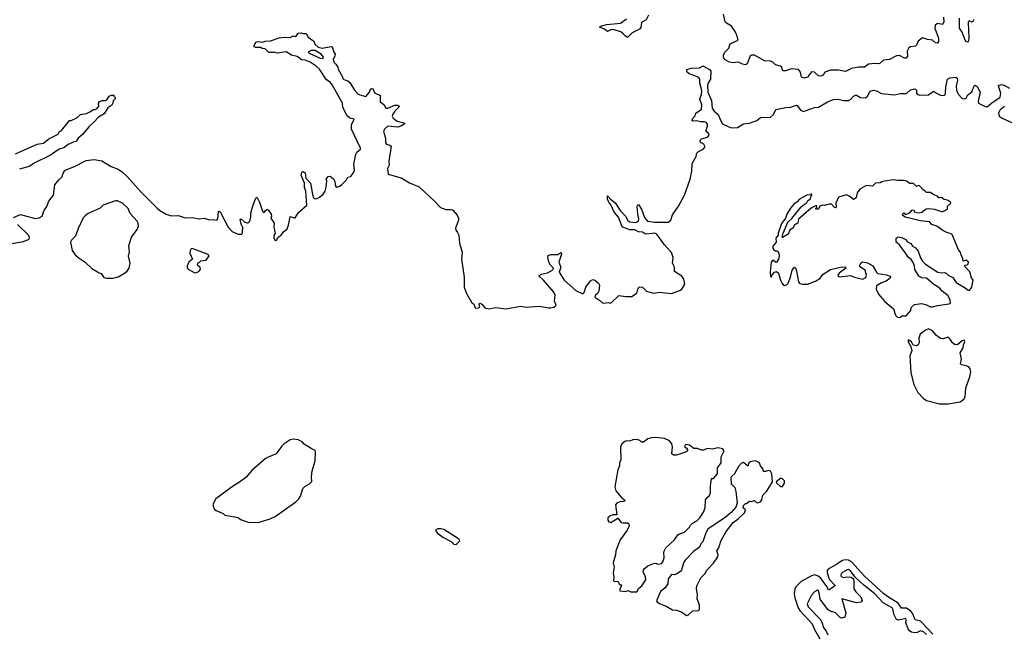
# Model space of a CAD drawing. Extents: x 2528690 to 2677062, y 911844 to 1023253.
# Tile 128 of 145: x 2645119 to 2654975, y 942799 to 948941. Entities that reach past the tile are written whole.
import ezdxf

# ---------------------------------------------------------------- set-up
doc = ezdxf.new("R2010")
doc.units = 0

msp = doc.modelspace()

# ---------------------------------------------------------------- linework, layer by layer
at = {"layer": '0CON10XD'}
for points in [[(2651412.1, 948985), (2651389.1, 948940.9), (2651345, 948912), (2651336.3, 948863.7), (2651325, 948845.4), (2651248.9, 948811.1), (2651205, 948766), (2651195, 948766), (2651178.3, 948778.3), (2651160.9, 948800.9), (2651135, 948819.5), (2651055, 948841.5), (2651035, 948840), (2651003.6, 948823.6), (2650965, 948851.4), (2650922.5, 948865), (2650932.5, 948875), (2650995, 948893.3), (2651132.5, 948905), (2651191.7, 948948.3)], [(2654365.4, 948965), (2654368.5, 948915), (2654357.2, 948892.8), (2654305, 948903.5), (2654282.5, 948885), (2654281.2, 948855), (2654317.8, 948755), (2654317.1, 948722.9), (2654305, 948706.2), (2654285, 948708.8), (2654256.5, 948736.5), (2654205, 948743.1), (2654155, 948760.4), (2654112.7, 948725), (2654096.1, 948685), (2654085.2, 948674.8), (2654035, 948669.8), (2654020.8, 948659.2), (2654004, 948625), (2654005.4, 948575), (2653992.3, 948557.7), (2653975, 948556.2), (2653925, 948581.6), (2653895, 948580), (2653825, 948543.3), (2653765, 948534.7), (2653733.5, 948506.5), (2653715, 948498.1), (2653675, 948502.5), (2653615, 948495.6), (2653574.3, 948465.7), (2653515, 948467.6), (2653445, 948454.2), (2653385, 948421.8), (2653315.8, 948435.8), (2653235, 948436.6), (2653189.5, 948420.5), (2653175, 948408.6), (2653161.4, 948385), (2653135, 948376.2), (2653115, 948380.8), (2653074, 948415), (2653045, 948419.5), (2653005, 948365.6), (2652975, 948355.7), (2652946, 948366), (2652936.7, 948415), (2652915, 948442.5), (2652845, 948448.9), (2652785, 948429.1), (2652765, 948430), (2652756.2, 948436.2), (2652746.7, 948465), (2652736, 948475), (2652685, 948488.5), (2652658.9, 948515), (2652635, 948527.3), (2652575, 948530), (2652475.3, 948585.3), (2652445, 948586.6), (2652432.1, 948577.9), (2652400, 948500), (2652385, 948490), (2652355, 948495.7), (2652315, 948517.5), (2652255, 948510), (2652225, 948516), (2652173, 948543), (2652163.8, 948565), (2652163.3, 948585), (2652177.5, 948615), (2652216.2, 948655), (2652232, 948698), (2652311.2, 948735), (2652295.4, 948795), (2652273, 948833), (2652245, 948875.8), (2652193.5, 948905), (2652179.6, 948919.6), (2652164, 948995)], [(2654665.9, 948944.1), (2654662.5, 948925), (2654655, 948917.5), (2654625, 948928.8), (2654613.8, 948916.2), (2654621.8, 948755), (2654613.6, 948716.4), (2654595, 948722.5), (2654585, 948735.8), (2654552.9, 948815), (2654526.9, 948855), (2654526.3, 948955)], [(2645055, 946960), (2645125, 946990), (2645275, 946950.8), (2645312.5, 946957.5), (2645343.3, 946975), (2645364, 947035), (2645388, 947065), (2645410, 947125), (2645456.2, 947185), (2645471.7, 947288.3), (2645510.3, 947339.7), (2645542, 947365), (2645557, 947413), (2645574.5, 947435.5), (2645668.6, 947471.4), (2645785, 947530.8), (2645865, 947540.8), (2645941.7, 947528.3), (2646035, 947471.2), (2646105, 947445.6), (2646146.2, 947416.2), (2646195, 947370), (2646335, 947213.8), (2646496.2, 947055), (2646522.4, 947032.4), (2646585, 946995.6), (2646635, 946978.5), (2646705, 946981.2), (2646775, 946958.5), (2646845, 946960.5), (2646915, 946946.7), (2646965, 946955.8), (2647015, 946939.4), (2647055, 946941.4), (2647085, 946933.8), (2647095, 946937.5), (2647100.5, 946949.5), (2647107.5, 947022.5), (2647115, 947026.2), (2647125, 947018.8), (2647205, 946864.4), (2647245, 946820.5), (2647305, 946794.3), (2647336.4, 946793.6), (2647350, 946805), (2647350, 946845), (2647356, 946856), (2647336.7, 946895), (2647325, 946940), (2647335, 946947.5), (2647373.9, 946913.9), (2647395, 946907.5), (2647405, 946907.5), (2647422.5, 946925), (2647433.6, 946966.4), (2647432, 947005), (2647448.8, 947065), (2647475, 947140), (2647485, 947160), (2647495, 947160), (2647520, 947115), (2647550, 947025), (2647565, 947010), (2647580, 947030), (2647595, 947040), (2647605, 947037.5), (2647637.5, 946995), (2647640, 946975), (2647633.6, 946953.6), (2647667.5, 946905), (2647662.5, 946865), (2647676.7, 946805), (2647662.5, 946775), (2647663.3, 946755), (2647675, 946730), (2647690, 946735), (2647707, 946763), (2647735, 946783.3), (2647755.7, 946814.3), (2647795, 946846.2), (2647811.1, 946885), (2647825, 946972.5), (2647865, 946956.9), (2647875, 946958.6), (2647909.2, 947010.8), (2647993.3, 947085), (2647981.6, 947225), (2647969.6, 947265), (2647969.3, 947305), (2647937.5, 947385), (2647943.6, 947413.6), (2647955, 947422.5), (2647975, 947406.7), (2647984.6, 947354.6), (2648029.1, 947305), (2648051.8, 947175), (2648063.5, 947155), (2648075, 947148.9), (2648095, 947150.9), (2648118.8, 947165), (2648155.2, 947194.8), (2648175, 947224.4), (2648187.6, 947265), (2648191.9, 947325), (2648187.8, 947345), (2648205, 947372.2), (2648225, 947374.3), (2648259.2, 947349.2), (2648272.6, 947322.6), (2648280, 947275), (2648295, 947264.4), (2648325, 947274.5), (2648345, 947290.6), (2648390.5, 947339.5), (2648404.4, 947365.6), (2648435, 947370), (2648464.2, 947415), (2648470, 947435), (2648464.4, 947495), (2648482, 947595), (2648493.6, 947616.4), (2648529.2, 947645), (2648530.8, 947655), (2648438.9, 947845), (2648439.8, 947890.2), (2648466.4, 947945), (2648425, 947956.9), (2648398.3, 947978.3), (2648382.5, 948002.5), (2648354.3, 948065), (2648349.5, 948105), (2648245, 948290), (2648225, 948314.4), (2648188.9, 948338.9), (2648121.2, 948445), (2648085, 948476), (2648025.2, 948515.2), (2647975, 948535.3), (2647940.8, 948540.8), (2647895, 948572.5), (2647840, 948585), (2647785, 948618), (2647695, 948607.5), (2647665, 948617.5), (2647655, 948612.5), (2647613.6, 948613.6), (2647575, 948650), (2647545, 948652.5), (2647531.7, 948661.7), (2647483.6, 948663.6), (2647463, 948673), (2647483.8, 948715), (2647505, 948723.3), (2647553.6, 948716.4), (2647575, 948726), (2647629.3, 948730.7), (2647715, 948760.8), (2647765, 948766), (2647825, 948763.3), (2647855, 948780), (2647875, 948772.5), (2647885, 948777.5), (2647905, 948806.2)], [(2647905, 948806.2), (2647935, 948810), (2647955, 948802.5), (2647985, 948803.3), (2648007.9, 948767.9), (2648063.3, 948725), (2648072.5, 948695), (2648106.4, 948666.4), (2648145, 948656.2), (2648235, 948673.8), (2648248, 948668), (2648263.3, 948615), (2648276.2, 948595), (2648273.3, 948575), (2648256.2, 948545), (2648265, 948517.5), (2648285, 948497.5), (2648303.3, 948465), (2648308, 948445), (2648347.5, 948377.5), (2648355, 948353.8), (2648365, 948342.5), (2648405, 948329.2), (2648425, 948312.5), (2648468.6, 948235), (2648505, 948199.2), (2648525, 948187.5), (2648585, 948173.3), (2648621.2, 948215), (2648630, 948245), (2648650, 948255), (2648675, 948206.7), (2648726.7, 948185), (2648728.3, 948118.3), (2648763.9, 948093.9), (2648785, 948056.7), (2648805, 948056), (2648875, 948086.4), (2648905.4, 948085.4), (2648917.1, 948077.1), (2648914.2, 948065), (2648873.7, 948026.3), (2648852.9, 947995), (2648847.5, 947975), (2648856.2, 947955), (2648896, 947925), (2648976.2, 947906.2), (2648966, 947895), (2648934.2, 947875), (2648905, 947866.2), (2648804.5, 947875.5), (2648770, 947845), (2648762, 947825), (2648782, 947755), (2648779.3, 947709.3), (2648790, 947695), (2648825, 947686.7), (2648836.7, 947675), (2648813.8, 947525), (2648816.2, 947485), (2648799.3, 947450.7), (2648806.7, 947395), (2648937.9, 947357.9), (2649019.7, 947309.8), (2649116.9, 947266.9), (2649272.7, 947125), (2649330.5, 947060.5), (2649385, 947040), (2649435, 947042.5), (2649455, 947033.1), (2649497.8, 946985), (2649512.2, 946955), (2649512.5, 946935), (2649482.1, 946855), (2649484.5, 946835), (2649500.2, 946810.2), (2649513.3, 946785), (2649520.8, 946705), (2649549.2, 946615), (2649541.5, 946545), (2649567.5, 946365), (2649568.2, 946265), (2649592, 946202), (2649642, 946115), (2649663.3, 946095), (2649677, 946057), (2649703.8, 946053.8), (2649723.3, 946065), (2649717.5, 946095), (2649725, 946102.5), (2649743.3, 946095), (2649775, 946055.7), (2649815, 946046.7), (2649885, 946058.9), (2649985, 946047.5), (2650135, 946073.6), (2650185, 946063.8), (2650323, 946073), (2650413.7, 946056.3), (2650435, 946057.7), (2650466.7, 946065), (2650490, 946085), (2650470.8, 946125), (2650475.7, 946155.7), (2650477.8, 946185), (2650465.5, 946215), (2650363.6, 946333.6), (2650318.8, 946375), (2650319.3, 946380.7), (2650343.3, 946395), (2650403.6, 946406.4), (2650445, 946429.1), (2650459.1, 946445), (2650461.1, 946455), (2650432.5, 946482.5), (2650416.8, 946515), (2650404.5, 946565), (2650408.1, 946581.9), (2650435, 946590), (2650505, 946591.1), (2650535, 946611.5), (2650543.1, 946605), (2650543.8, 946595), (2650514.7, 946515), (2650534.5, 946465), (2650518.6, 946415), (2650570.4, 946335), (2650685, 946229.4), (2650755, 946198), (2650769.1, 946210.9), (2650785.7, 946265), (2650832.3, 946327.7), (2650855, 946339.2), (2650875, 946334.3), (2650912.5, 946305), (2650922.9, 946285), (2650915, 946222.5), (2650905.8, 946204.2), (2650883.3, 946185), (2650877.5, 946165), (2650925, 946130.8), (2650955, 946102.5), (2651015, 946108.8), (2651035, 946104.3), (2651115, 946181.9), (2651185, 946169.6), (2651245, 946169.4), (2651294.2, 946205), (2651304.2, 946225), (2651308.8, 946255), (2651324, 946266), (2651355, 946263.8), (2651395, 946224.2), (2651465, 946203.3), (2651525, 946213.8), (2651645, 946198.8), (2651735, 946234.5), (2651746.7, 946245), (2651776.6, 946293.4), (2651768.5, 946345), (2651745.6, 946375), (2651672.2, 946422.2), (2651675.3, 946465.3), (2651654.4, 946505), (2651661.7, 946561.7), (2651645, 946612), (2651575, 946687.5), (2651498.2, 946795), (2651475.2, 946805.2), (2651452.6, 946802.6), (2651385, 946794.6), (2651355, 946813.1), (2651315, 946819.3), (2651275, 946836.2), (2651225, 946838.3), (2651155.6, 946865), (2651145, 946878), (2651112.9, 946965), (2651071.4, 947015), (2651036.9, 947086.9), (2651015, 947115.8), (2651003.4, 947145), (2651003, 947177), (2651034, 947144), (2651079.6, 947109.6), (2651131, 947031), (2651184.6, 946975), (2651205, 946931.5), (2651225, 946917.8), (2651285, 946912.4), (2651314.6, 946925.4), (2651317.5, 946945), (2651305.3, 946995), (2651301.5, 947075), (2651305, 947088.8), (2651315, 947092.9), (2651344.6, 947045), (2651375, 946960), (2651405, 946925.5), (2651475, 946916.1), (2651608.8, 946915), (2651635.6, 946935), (2651653.6, 946986.4), (2651713.9, 947076.1), (2651775.5, 947185), (2651829.5, 947345), (2651847.3, 947425), (2651849.3, 947500.7), (2651889.5, 947570.5), (2651896.2, 947605), (2651915, 947623.3), (2651960, 947645), (2651981.7, 947668.3), (2651967.5, 947695), (2651935, 947712.5), (2651930, 947735), (2651945, 947748.8), (2652003.2, 947766.8), (2652020, 947785), (2652015, 947801.2), (2651987.5, 947825), (2652004.5, 947875.5), (2652002.7, 947895), (2651990.9, 947910.9), (2651975, 947920), (2651935, 947920), (2651895, 947929.2), (2651856.7, 947926.7), (2651850, 947935), (2651856.7, 947955), (2651880.7, 947979.3), (2651887.5, 948005), (2651945.5, 948045), (2651948, 948088), (2651925.8, 948145), (2651945.5, 948195), (2651948, 948228), (2651941.7, 948258.3), (2651926.9, 948305), (2651925.8, 948345), (2651920, 948355), (2651905, 948369.2), (2651819.7, 948399.7), (2651798.8, 948418.8), (2651798.8, 948441.2), (2651845, 948456.7), (2651925, 948458.8), (2651955, 948477.5), (2651965, 948477.5), (2652025, 948442.5), (2652036, 948425), (2652035.7, 948345), (2652012.1, 948307.9), (2652005.7, 948285.7), (2652006.9, 948215), (2652042.7, 948132.7), (2652050.5, 948055), (2652070, 948025), (2652110.7, 947990.7), (2652132.9, 947935), (2652155, 947898.8), (2652217.4, 947867.4), (2652245, 947860), (2652305, 947860.6), (2652365, 947898.6), (2652425, 947905.6), (2652496.6, 947933.4), (2652535, 947961.9), (2652635, 947966.5), (2652665, 947990.8), (2652689.3, 948040.7), (2652805, 948064.3), (2652827.6, 948062.4), (2652895, 948086), (2652905, 948080), (2652934.3, 948035), (2652965, 948023.8), (2653075, 948063.9), (2653115, 948066.4), (2653205, 948120.5), (2653265, 948140.8), (2653313.5, 948146.5), (2653365, 948132.7), (2653415, 948132.5), (2653437.2, 948142.7), (2653465, 948175.8), (2653485, 948185.8), (2653495, 948185.8), (2653535, 948162.3), (2653585, 948160.7), (2653607.1, 948175), (2653633.7, 948226.3), (2653665, 948236), (2653695, 948230.6), (2653745, 948201.1), (2653875, 948187.5), (2653935, 948201.5), (2653995, 948203.3), (2654035, 948240.5), (2654075, 948249.6), (2654087.1, 948247.1), (2654095, 948236), (2654096, 948206), (2654102.2, 948195), (2654125, 948186), (2654215, 948187.5), (2654265, 948225.5), (2654296.7, 948205), (2654335, 948186.2), (2654365, 948182.9), (2654381.7, 948188.3), (2654388.1, 948205), (2654389.3, 948270.7), (2654405.4, 948344.6), (2654429.4, 948360.6), (2654490, 948365), (2654503.1, 948355), (2654507.3, 948335), (2654492, 948275), (2654496.9, 948235), (2654514.5, 948194.5), (2654555, 948152.1), (2654575, 948148.5), (2654593.4, 948156.6), (2654610.3, 948189.7), (2654651.1, 948218.9), (2654675, 948278.8), (2654685, 948287.1), (2654705, 948271.9), (2654734.7, 948215), (2654712.8, 948125), (2654715.4, 948105.4), (2654785, 948070.9), (2654805, 948069.2), (2654849.7, 948110.3), (2654932.9, 948165), (2654939.1, 948205), (2654916.9, 948275), (2654925, 948287.1), (2654946.8, 948293.2), (2654975, 948287.5), (2655028.9, 948255)], [(2648155, 948554.3), (2648158.8, 948565), (2648135, 948596.7), (2648075, 948633.3), (2648035, 948632.5), (2648007.5, 948615), (2648017.5, 948605), (2648125, 948554.5), (2648155, 948554.3)], [(2645075, 947598.6), (2645292.5, 947695), (2645355.9, 947704.1), (2645410.3, 947749.7), (2645503, 947797), (2645517, 947823), (2645536.4, 947833.6), (2645616.4, 947933.6), (2645635, 947933.8), (2645690.7, 947959.3), (2645726.4, 947993.6), (2645787, 948003), (2645828.3, 948021.7), (2645855, 948042.5), (2645875, 948042.5), (2645895, 948052.5), (2645910, 948075), (2645906.7, 948105), (2645916.1, 948123.9), (2645945, 948133.3), (2645977, 948133), (2645989.3, 948140.7), (2646015, 948176.7), (2646035, 948186.7), (2646060, 948185), (2646060, 948175), (2646080, 948155), (2646055, 948130), (2646052.5, 948105), (2646040, 948085), (2646000.5, 948059.5), (2645965, 947998.8), (2645906.7, 947965), (2645862, 947915), (2645810.3, 947869.7), (2645746.6, 947793.4), (2645704.2, 947755.8), (2645685, 947722), (2645654.1, 947715.9), (2645605, 947691.2), (2645561.2, 947658.8), (2645513.3, 947645), (2645426.4, 947583.6), (2645263.8, 947505), (2645215, 947473.1), (2645116.1, 947443.9)], [(2654978.4, 948071.6), (2654932.5, 948037.5), (2654915.8, 948005), (2654925, 947976.5), (2654955, 947954.7), (2655095, 947892.8)], [(2653925, 945960), (2653953.6, 945976.4), (2653992.5, 945977.5), (2654035, 946027.5), (2654046.2, 946065), (2654075, 946090), (2654145, 946098.8), (2654195, 946086.9), (2654235, 946068.1), (2654255, 946067.1), (2654305, 946082), (2654425, 946096.2), (2654436, 946104), (2654432.9, 946135), (2654415, 946175.8), (2654353, 946223), (2654329.4, 946255), (2654269.5, 946289.5), (2654195, 946354.4), (2654148.6, 946358.6), (2654120, 946375), (2654080, 946440), (2654077.8, 946475), (2654066.9, 946505), (2654045, 946536), (2654008.3, 946568.3), (2653991.1, 946601.1), (2653927.1, 946687.1), (2653892.5, 946715), (2653892.5, 946755), (2653913, 946767), (2653955, 946757.5), (2653983, 946743), (2654005, 946717.5), (2654039.3, 946699.3), (2654057.5, 946675), (2654085, 946657.5), (2654114.1, 946624.1), (2654135, 946557.5), (2654155, 946524), (2654185, 946494.3), (2654311.2, 946415), (2654345, 946405.8), (2654375, 946410), (2654394.3, 946404.3), (2654415, 946384), (2654459.7, 946359.7), (2654495, 946310.6), (2654585, 946257.5), (2654615, 946232.5), (2654628.3, 946231.7), (2654650, 946265), (2654662.5, 946335), (2654646.4, 946356.4), (2654628.7, 946418.7), (2654577.5, 946475), (2654585, 946482.5), (2654605, 946486.2), (2654615, 946496.7), (2654618.6, 946515), (2654595, 946533.3), (2654563, 946523), (2654558.8, 946555), (2654542.5, 946585), (2654537.5, 946615), (2654518.3, 946638.3), (2654455.8, 946785.8), (2654445, 946796.2), (2654400.5, 946810.5), (2654361.4, 946831.4), (2654300, 946875), (2654250.7, 946890.7), (2654225, 946917.1), (2654136.7, 946926.7), (2653983.3, 946965), (2653957.5, 946985), (2653962.5, 947005), (2653975, 947007.5), (2653980, 946995), (2653995, 946993.3), (2654020, 947005), (2654042.5, 947025), (2654050, 947035), (2654065, 947037.5), (2654080, 947015), (2654115, 947007.5), (2654150, 947015), (2654191.7, 947048.3), (2654215, 947051.2), (2654275, 947046.2), (2654345, 947020), (2654359.3, 947020.7), (2654407.5, 947045), (2654407.5, 947075), (2654440, 947105), (2654437, 947117), (2654406, 947136), (2654372.3, 947142.3), (2654345, 947160), (2654318.3, 947158.3), (2654306.1, 947176.1), (2654269.3, 947189.3), (2654235, 947212.5), (2654195, 947212.5), (2654179.3, 947229.3), (2654153.6, 947243.6), (2654150, 947255), (2654125, 947277.5), (2654115, 947280), (2654095, 947272.5), (2654065, 947302.5), (2654025, 947300), (2654000, 947325), (2653965, 947332.5), (2653905, 947331.2), (2653865, 947338), (2653775, 947326), (2653750.5, 947319.5), (2653733, 947307), (2653687.5, 947305), (2653655, 947273.3), (2653595, 947280), (2653575, 947272), (2653528.8, 947245), (2653501.8, 947208.2), (2653493.3, 947156.7), (2653465, 947142.5), (2653422.5, 947175), (2653395, 947186.7), (2653316.7, 947165), (2653290, 947105), (2653293, 947067), (2653285, 947057.5), (2653275, 947060), (2653245, 947093.3), (2653225, 947096.2), (2653175, 947081.2), (2653155, 947083.3), (2653127, 947073), (2653115, 947043.3), (2653090, 947045), (2653090, 947055), (2653100, 947065), (2653097.5, 947077.5), (2653085, 947077.5), (2653042.5, 947055), (2652916.7, 946945), (2652907.5, 946905), (2652875, 946887.5), (2652861.7, 946858.3), (2652827.5, 946835), (2652812.5, 946795), (2652755, 946760), (2652750, 946765), (2652762.5, 946805), (2652806.7, 946915), (2652847.7, 946952.3), (2652942.2, 947067.8), (2652973.9, 947096.1), (2652995.9, 947104.1), (2653007, 947133), (2653035, 947147.5), (2653042.5, 947177.5), (2653050, 947185), (2653045, 947200), (2653031.7, 947188.3), (2653000, 947185), (2652925, 947146.2), (2652901.7, 947118.3), (2652867.5, 947095), (2652834.2, 947055.8), (2652797.5, 946995), (2652784, 946956), (2652745, 946900), (2652710, 946805), (2652710, 946785), (2652687.5, 946755), (2652690, 946715), (2652657.5, 946675), (2652657.5, 946655), (2652667, 946637), (2652685, 946627.5), (2652705, 946627.5), (2652718, 946605), (2652721.2, 946575), (2652715.8, 946544.2), (2652695, 946510), (2652683.6, 946513.6), (2652665, 946530), (2652655, 946530), (2652642.5, 946515), (2652630, 946415), (2652633.6, 946373.6), (2652645, 946360), (2652648.3, 946381.7), (2652657.5, 946395), (2652676.4, 946413.6), (2652695, 946420), (2652715, 946402.5), (2652733.5, 946335), (2652750.2, 946300.2), (2652764.2, 946285), (2652775, 946282.1), (2652795, 946286.5), (2652810.4, 946305), (2652834.5, 946365), (2652852.9, 946435), (2652875, 946463.3), (2652885, 946457.5), (2652896.7, 946425), (2652915, 946316), (2652930, 946300), (2652955, 946292.9), (2653004.7, 946295.3), (2653085, 946323.5), (2653129.5, 946350.5), (2653162, 946395), (2653235, 946441.4), (2653335, 946463.8), (2653385, 946467.5), (2653390, 946455), (2653323.3, 946405), (2653310, 946385), (2653312.5, 946375), (2653325, 946368.8), (2653435, 946379.2), (2653475, 946363.1), (2653555, 946344.2), (2653588.7, 946361.3), (2653595.8, 946384.2), (2653581.2, 946435), (2653528.3, 946468.3), (2653527.5, 946485), (2653537.5, 946505), (2653555, 946516.7), (2653605, 946508.8), (2653658.8, 946478.8), (2653694.3, 946414.3), (2653710.5, 946400.5), (2653795, 946388.8), (2653832.5, 946375), (2653837.5, 946365), (2653832.5, 946355), (2653793.3, 946325), (2653745, 946306.9), (2653695, 946276), (2653691.4, 946245), (2653715, 946192.9), (2653780.9, 946120.9), (2653865, 946046.7), (2653885, 945983.3), (2653907.5, 945965), (2653925, 945960)], [(2646055, 946354), (2646105, 946367.5), (2646166.7, 946403.3), (2646192.9, 946425), (2646212.9, 946455), (2646222.9, 946505), (2646207.8, 946575), (2646216.6, 946616.6), (2646212.4, 946677.6), (2646239.4, 946765), (2646295, 946841.2), (2646307.1, 946875), (2646306, 946905), (2646295.8, 946925.8), (2646225, 947002.5), (2646205, 947050), (2646146.1, 947106.1), (2646096.4, 947126.4), (2646076.4, 947126.4), (2645955, 947086.2), (2645925, 947053.8), (2645805, 947000), (2645772.3, 946977.7), (2645755, 946957.5), (2645705, 946852.5), (2645676.7, 946775), (2645636.7, 946735), (2645626.4, 946713.6), (2645645, 946630), (2645675, 946586), (2645715, 946555.8), (2645775.5, 946515.5), (2645841.1, 946451.1), (2645915, 946406), (2645935, 946400), (2645961.3, 946361.3), (2645985.9, 946354.1), (2646055, 946354)], [(2645021.3, 946698.7), (2645155, 946720.9), (2645212, 946745), (2645218, 946765), (2645205, 946788.8), (2645095, 946890)], [(2646883, 946407), (2646895, 946412.5), (2646916.7, 946423.3), (2646927.5, 946445), (2646925, 946460), (2646900, 946485), (2646901.7, 946508.3), (2646915, 946510), (2646933, 946527), (2646985, 946532.5), (2647016.4, 946576.4), (2647005, 946592.5), (2646845, 946652), (2646835, 946648), (2646825, 946628.8), (2646822.1, 946605), (2646847.5, 946545), (2646815, 946516), (2646795, 946480), (2646795, 946457.5), (2646805, 946444.2), (2646865, 946410), (2646883, 946407)], [(2654415, 945094.7), (2654535, 945116.3), (2654568.8, 945141.2), (2654583, 945167), (2654591, 945255), (2654631.4, 945365), (2654639.7, 945415), (2654634.6, 945445), (2654618.9, 945465), (2654595, 945475.8), (2654546.2, 945485), (2654535.5, 945495), (2654547.6, 945545), (2654532.7, 945607.3), (2654562, 945655), (2654565.8, 945685), (2654581.2, 945715), (2654578.3, 945728.3), (2654572.5, 945732.5), (2654555, 945727.5), (2654509.7, 945690.3), (2654485, 945688), (2654455.7, 945705.7), (2654434.1, 945744.1), (2654415, 945762.5), (2654365, 945748), (2654335, 945750.8), (2654295, 945780.8), (2654255, 945826.9), (2654215, 945845.5), (2654185.4, 945834.6), (2654132.2, 945795), (2654120, 945755), (2654123.3, 945705), (2654113.9, 945686.1), (2654097.5, 945675), (2654061.7, 945681.7), (2654047.5, 945715), (2654011.7, 945738.3), (2654012.5, 945715), (2654038.3, 945668.3), (2654050, 945625), (2654031.2, 945575), (2654038, 945405), (2654069.2, 945289.2), (2654110.2, 945210.2), (2654162.1, 945152.1), (2654195, 945130), (2654325, 945095.9), (2654415, 945094.7)], [(2647505, 943907.5), (2647515, 943912.5), (2647625, 943944), (2647675, 943967.5), (2647884.3, 944115.7), (2647913.8, 944145), (2647928.8, 944171.2), (2647951.7, 944248.3), (2647971.7, 944268.3), (2648020, 944295), (2648041.7, 944318.3), (2648040, 944365), (2648047.5, 944425), (2648077.5, 944525), (2648080, 944615), (2648075, 944630), (2648035, 944647.5), (2647965, 944692.5), (2647945, 944716.7), (2647905, 944736.2), (2647855, 944742), (2647825, 944734), (2647766, 944695), (2647740.3, 944669.7), (2647685, 944594.2), (2647605, 944562.9), (2647575, 944544.4), (2647441.8, 944428.2), (2647380.9, 944359.1), (2647318.9, 944311.1), (2647259.2, 944275), (2647082.9, 944145), (2647055.6, 944095), (2647055, 944070), (2647063.8, 944045), (2647085, 944026.7), (2647155, 943997.5), (2647173, 943983), (2647305, 943957.5), (2647328.3, 943938.3), (2647415, 943907.5), (2647435, 943912.5), (2647505, 943907.5)], [(2651295, 943214.5), (2651318.3, 943251.7), (2651345.4, 943275), (2651387.3, 943335), (2651383.1, 943365), (2651361.4, 943415), (2651362.9, 943435), (2651370.8, 943445), (2651405.5, 943474.5), (2651475, 943500), (2651495, 943499.4), (2651515, 943490), (2651545, 943498), (2651557.8, 943515), (2651568.8, 943555), (2651567.5, 943615), (2651587.5, 943655), (2651675, 943733.3), (2651707.5, 943785), (2651725, 943796.2), (2651775, 943810), (2651825, 943860), (2651835, 943880), (2651855, 943900), (2651896.4, 943923.6), (2651927.5, 943955), (2651965, 944012.5), (2651980, 944055), (2651984.2, 944135.8), (2651996.2, 944155), (2652025, 944180), (2652034, 944205), (2652034, 944275), (2652042.5, 944345), (2652045, 944350), (2652065, 944350), (2652103.1, 944395), (2652105.5, 944455), (2652140, 944505), (2652142.2, 944565), (2652170, 944625), (2652158.8, 944645), (2652107, 944657), (2652055, 944640.6), (2652001.9, 944648.1), (2651965, 944633.3), (2651945, 944633.3), (2651905, 944650), (2651868.3, 944648.3), (2651825, 944683.8), (2651785, 944687.5), (2651775, 944670), (2651793.9, 944653.9), (2651803.3, 944635), (2651802.5, 944625), (2651792.5, 944615), (2651695, 944582.5), (2651665, 944582.5), (2651647, 944597), (2651654.1, 944665.9), (2651648.6, 944695), (2651622.9, 944725), (2651575, 944749.5), (2651485, 944758.9), (2651445, 944756.9), (2651407.5, 944745), (2651365, 944712.5), (2651345, 944712.5), (2651327.8, 944727.8), (2651295, 944738.6), (2651255, 944734.4), (2651225, 944723.3), (2651195, 944726.7), (2651175, 944720), (2651147.9, 944695), (2651133.8, 944665), (2651137.5, 944535), (2651124, 944505), (2651122, 944475), (2651106.7, 944435), (2651076.7, 944265), (2651088, 944225), (2651140.2, 944160.2), (2651174, 944135), (2651175.6, 944125), (2651165, 944118.6), (2651125.3, 944114.7), (2651097.2, 944102.8), (2651084.5, 944085), (2651096.4, 943983.6), (2651055, 943985.6), (2651025, 943971.9), (2651005.7, 943955), (2651005, 943931.2), (2651015, 943916), (2651035, 943909.2), (2651105, 943952.5), (2651139.5, 943909.5), (2651155, 943904), (2651203.9, 943903.9), (2651215, 943893.3), (2651220.6, 943875), (2651198.6, 943831.4), (2651128.5, 943735), (2651087.9, 943625), (2651084.6, 943585.4), (2651058.4, 943505), (2651070, 943465), (2651058.8, 943405), (2651065.8, 943365), (2651062.5, 943325), (2651075, 943317.5), (2651105, 943320), (2651120, 943295), (2651137.5, 943285), (2651142.5, 943275), (2651126, 943245), (2651125, 943224.3), (2651182.1, 943217.9), (2651205, 943227.5), (2651235, 943214.5), (2651295, 943214.5)], [(2651795, 942978.1), (2651815, 942984), (2651856.9, 943023.1), (2651915, 943028.9), (2651925, 943038.8), (2651923.1, 943085), (2651901.1, 943145), (2651904.1, 943185.9), (2651894.1, 943245), (2651898.6, 943275), (2651937.3, 943352.7), (2651976.7, 943395), (2651998.1, 943431.9), (2652065, 943500), (2652108.4, 943565), (2652111.6, 943585), (2652096.2, 943625), (2652117.9, 943655), (2652139, 943721), (2652191.9, 943818.1), (2652260.9, 943909.1), (2652311.5, 943945), (2652374.3, 944005), (2652383.8, 944033.8), (2652360, 944055), (2652365, 944080), (2652385, 944100), (2652395, 944100), (2652425, 944122.5), (2652445, 944117.5), (2652475, 944127.5), (2652495, 944106.7), (2652504.4, 944104.4), (2652533.8, 944115), (2652549.5, 944135), (2652557.8, 944182.2), (2652595, 944220), (2652616.7, 944256.7), (2652653.3, 944315), (2652648.8, 944395), (2652635, 944422.5), (2652615, 944430), (2652585, 944417.5), (2652565, 944420), (2652561.7, 944441.7), (2652534.1, 944474.1), (2652525.8, 944505), (2652485, 944524.3), (2652430, 944515), (2652419.5, 944505), (2652407.5, 944472.5), (2652365, 944507.5), (2652345, 944503.3), (2652315, 944468.8), (2652274.5, 944395.5), (2652245, 944368.9), (2652238.2, 944355), (2652240, 944295), (2652278.3, 944258.3), (2652289.3, 944219.3), (2652302.5, 944105), (2652288.8, 944061.2), (2652241.7, 944008.3), (2652180.5, 943959.5), (2652008.3, 943841.7), (2651987.5, 943805), (2651955.9, 943714.1), (2651937.5, 943695), (2651925, 943662.5), (2651865, 943616.7), (2651780, 943530), (2651763.8, 943505), (2651745, 943432.5), (2651735, 943417.5), (2651696, 943394), (2651675, 943383.3), (2651645, 943387.1), (2651610.9, 943345), (2651608.6, 943295), (2651578.2, 943251.8), (2651535, 943216), (2651494.3, 943125), (2651499.2, 943115), (2651525, 943097.8), (2651591.5, 943071.5), (2651654.2, 943035), (2651695, 943030.3), (2651745, 943014.6), (2651795, 942978.1)], [(2652735, 944267.5), (2652755, 944270), (2652775, 944302.5), (2652775.8, 944325), (2652755, 944346.2), (2652737, 944353), (2652690, 944315), (2652693.6, 944303.6), (2652735, 944267.5)], [(2649485, 943688.8), (2649495, 943694.6), (2649523.3, 943725), (2649519.3, 943739.3), (2649502.3, 943752.3), (2649365, 943837.1), (2649335, 943845.6), (2649305, 943845.6), (2649284.2, 943835), (2649283.3, 943825), (2649298.1, 943805), (2649355, 943762.1), (2649437.8, 943717.8), (2649465, 943692.7), (2649485, 943688.8)], [(2654260.8, 942790.8), (2654154.2, 942904.2), (2654135, 942919.4), (2654083.6, 942935), (2654059.9, 942995), (2654039.8, 943019.8), (2653995, 943049.2), (2653945, 943051.6), (2653912.3, 943102.3), (2653815, 943159.6), (2653768, 943195), (2653575, 943372.3), (2653445, 943513.3), (2653415, 943530.6), (2653385.9, 943534.1), (2653355, 943528.6), (2653327.7, 943512.3), (2653295, 943488), (2653213.8, 943445), (2653201.4, 943428.6), (2653201.3, 943405), (2653222.3, 943342.3), (2653278, 943282), (2653278.8, 943275), (2653225, 943234.2), (2653215, 943230), (2653199, 943269), (2653135.4, 943355.4), (2653105, 943375.9), (2653076.5, 943383.5), (2653038.7, 943371.3), (2652942.2, 943317.8), (2652888, 943265), (2652879.1, 943240.9), (2652872.9, 943195), (2652877.3, 943155), (2652910.3, 943055), (2652928.1, 943028.1), (2653053.1, 942893.1), (2653075, 942836.4), (2653128.7, 942745)], [(2654195, 942788.5), (2654165, 942813.8), (2654135, 942823.3), (2654103.5, 942806.5), (2654077.2, 942802.8), (2654045, 942808.9), (2654029.2, 942819.1), (2654013.1, 942843.1), (2653988.8, 942905), (2653992.5, 942935), (2653988, 942948), (2653915, 942930), (2653896, 942936), (2653869.7, 942989.7), (2653863.6, 943035), (2653853.1, 943055), (2653763.2, 943103.2), (2653678.8, 943195), (2653569.3, 943279.3), (2653481.1, 943361.1), (2653435, 943425.6), (2653415, 943436.9), (2653402.5, 943435), (2653355, 943408), (2653343.8, 943395), (2653340, 943375), (2653350, 943365), (2653365, 943359.2), (2653394.3, 943364.3), (2653442.5, 943362.5), (2653464.5, 943344.5), (2653470.5, 943315), (2653468.1, 943245), (2653489.4, 943215), (2653540, 943165), (2653553.9, 943126.1), (2653538.5, 943111.5), (2653495, 943105.5), (2653350, 943145), (2653388.1, 943005), (2653380, 942960), (2653348.3, 942951.7), (2653335, 942954), (2653285, 943003.1), (2653231.7, 943021.7), (2653207.9, 943037.9), (2653130.5, 943140.5), (2653121.9, 943205), (2653115, 943223.3), (2653105, 943230), (2653076, 943215), (2653045, 943180), (2653003.1, 943095), (2653013.3, 943065), (2653131.9, 942941.9), (2653149.1, 942909.1), (2653165, 942856), (2653194.8, 942814.8), (2653207.3, 942785)]]:
    msp.add_lwpolyline(points, dxfattribs=at)

doc.saveas('drawing.dxf')
